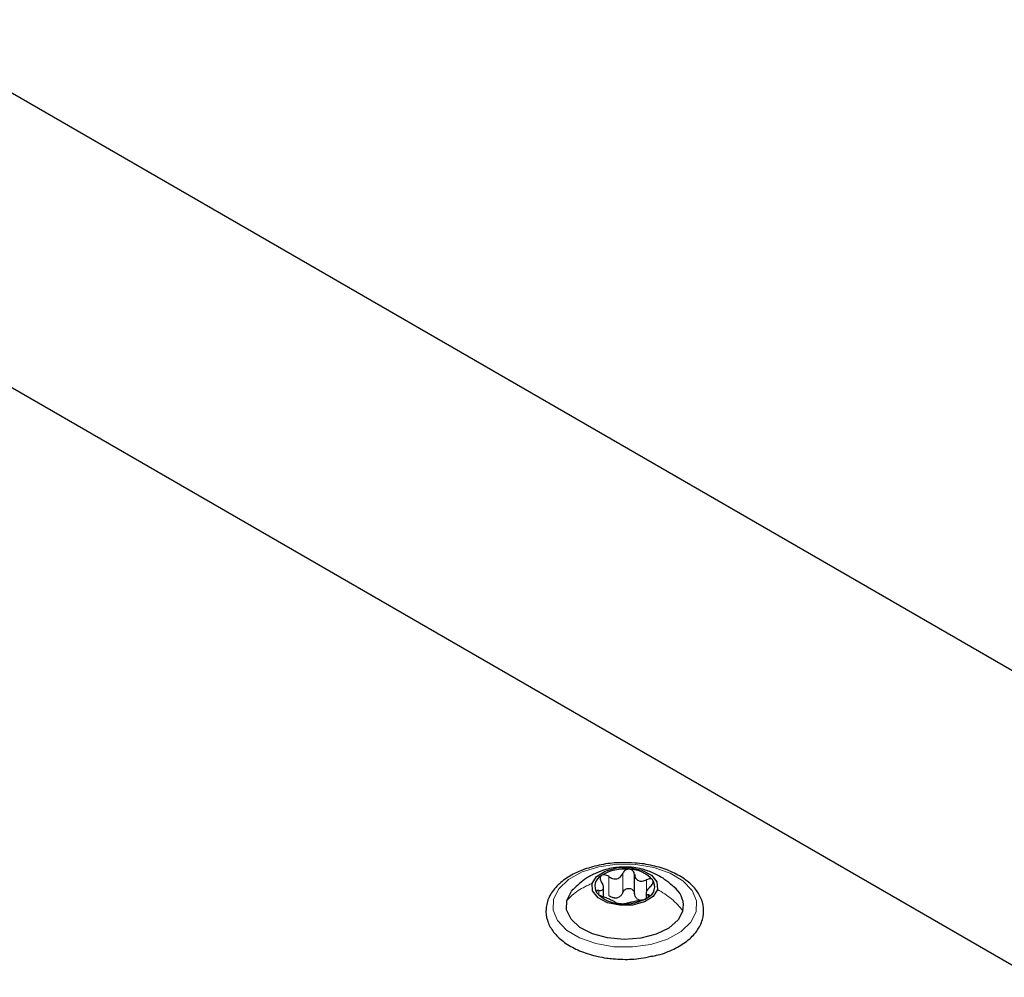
# Paper-space layout 'Blatt2' of a CAD drawing. Header units: millimetres. Extents: x 5 to 418, y 2 to 292.
# Tile 79 of 112: x 137 to 149, y 235 to 247. Entities that reach past the tile are written whole.
import ezdxf

# ---------------------------------------------------------------- set-up
doc = ezdxf.new("R2010")
doc.units = ezdxf.units.MM

psp = doc.layouts.new('Blatt2')

# ---------------------------------------------------------------- linework, layer by layer
at = {"color": 7, "linetype": 'Continuous', "lineweight": 25}
for p, q in [((166.987, 228.65), (113.6, 259.469)), ((167.34, 224.772), (109.357, 258.245)), ((144.539, 236.115), (144.539, 236.353)), ((144.153, 236.075), (144.153, 236.189)), ((144.684, 236.118), (144.684, 236.065))]:
    psp.add_line(p, q, dxfattribs=at)
at = {"color": 7, "linetype": 'Continuous', "lineweight": 18}
for p, q in [((144.217, 236.088), (144.217, 236.326)), ((144.395, 236.128), (144.395, 236.366)), ((144.688, 236.123), (144.688, 236.284)), ((144.096, 236.099), (144.096, 236.151)), ((144.711, 236.067), (144.711, 236.097))]:
    psp.add_line(p, q, dxfattribs=at)
at = {"color": 7, "linetype": 'Continuous', "lineweight": 18, "flags": 128}
psp.add_lwpolyline([(143.529, 236.043), (143.595, 236.173), (143.717, 236.289), (143.886, 236.383), (144.093, 236.448), (144.321, 236.48), (144.556, 236.477), (144.781, 236.439), (144.982, 236.369), (145.144, 236.271), (145.257, 236.152), (145.313, 236.02), (145.308, 235.884), (145.242, 235.754), (145.12, 235.638), (144.95, 235.544), (144.744, 235.479), (144.516, 235.447), (144.281, 235.45), (144.055, 235.488), (143.854, 235.559), (143.692, 235.657), (143.579, 235.776), (143.523, 235.907), (143.529, 236.043)], dxfattribs=at)
at = {"color": 7, "linetype": 'Continuous', "lineweight": 25, "flags": 128}
for points in [[(144.011, 236.238), (144.066, 236.325), (144.174, 236.394), (144.32, 236.433), (144.481, 236.437), (144.632, 236.405), (144.751, 236.342), (144.819, 236.258), (144.826, 236.165)], [(144.826, 236.165), (144.771, 236.078), (144.662, 236.01), (144.516, 235.97), (144.355, 235.966), (144.204, 235.998), (144.085, 236.061), (144.017, 236.145), (144.011, 236.238)], [(143.693, 236.028), (143.754, 236.144), (143.775, 236.167)], [(145.143, 235.899), (145.082, 235.784), (144.967, 235.683), (144.808, 235.605), (144.617, 235.556), (144.41, 235.54), (144.204, 235.559), (144.015, 235.61), (143.859, 235.69), (143.748, 235.792), (143.691, 235.908), (143.693, 236.028)]]:
    psp.add_lwpolyline(points, dxfattribs=at)
at = {"color": 7, "linetype": 'Continuous', "lineweight": 25}
for centre, radius, start, end in [((144.196, 236.204), 0.151, 117.7514, 212.2717), ((144.412, 235.881), 0.538, 83.1894, 122.0706), ((144.47, 236.02), 0.396, 41.0838, 89.1411), ((144.64, 236.2), 0.151, 297.7514, 32.2717), ((144.367, 236.383), 0.396, 221.0838, 269.1411), ((144.277, 236.253), 0.197, 275.3693, 289.8908), ((144.425, 236.522), 0.538, 263.1894, 302.0706), ((144.858, 235.959), 0.291, 348.0301, 47.6054), ((144.649, 236.167), 0.143, 236.1371, 254.0879)]:
    psp.add_arc(centre, radius, start, end, dxfattribs=at)
for points, knots in [([(144.373, 236.495), (144.355, 236.495), (144.261, 236.497), (144.094, 236.469), (143.886, 236.411), (143.706, 236.322), (143.563, 236.208), (143.467, 236.073), (143.426, 235.925), (143.444, 235.778), (143.512, 235.644), (143.626, 235.526), (143.781, 235.427), (143.972, 235.351), (144.143, 235.313), (144.245, 235.302), (144.273, 235.299)], [0, 0, 0, 0, 0.019204, 0.099523, 0.180088, 0.261143, 0.342837, 0.424467, 0.503684, 0.579315, 0.653777, 0.729992, 0.809053, 0.8895, 0.969947, 1, 1, 1, 1]), ([(145.058, 236.171), (144.998, 236.224), (144.898, 236.312), (144.731, 236.391), (144.564, 236.439), (144.377, 236.45), (144.201, 236.422), (144.057, 236.37), (143.913, 236.294), (143.826, 236.213), (143.773, 236.164)], [0, 0, 0, 0, 0.166777, 0.275949, 0.382554, 0.528658, 0.662572, 0.75407, 0.849393, 1, 1, 1, 1]), ([(144.743, 235.33), (144.774, 235.335), (144.878, 235.354), (145.035, 235.418), (145.2, 235.517), (145.323, 235.641), (145.395, 235.784), (145.409, 235.933), (145.367, 236.075), (145.279, 236.202), (145.146, 236.312), (144.974, 236.402), (144.77, 236.465), (144.565, 236.498), (144.431, 236.496), (144.373, 236.495)], [0, 0, 0, 0, 0.035377, 0.119009, 0.203247, 0.288063, 0.371826, 0.452091, 0.529538, 0.607082, 0.687423, 0.770171, 0.853564, 0.936788, 1, 1, 1, 1]), ([(144.126, 236.337), (144.121, 236.333), (144.112, 236.323), (144.108, 236.303), (144.112, 236.281), (144.121, 236.267), (144.125, 236.26)], [0, 0, 0, 0, 0.250033, 0.499632, 0.749228, 1, 1, 1, 1]), ([(144.217, 236.326), (144.209, 236.331), (144.194, 236.34), (144.169, 236.347), (144.145, 236.347), (144.132, 236.341), (144.126, 236.337)], [0, 0, 0, 0, 0.249815, 0.499908, 0.75012, 1, 1, 1, 1]), ([(144.217, 236.326), (144.233, 236.316), (144.257, 236.301), (144.293, 236.294), (144.321, 236.296), (144.346, 236.306), (144.374, 236.327), (144.387, 236.35), (144.395, 236.366)], [0, 0, 0, 0, 0.249199, 0.374336, 0.49893, 0.624007, 0.749759, 1, 1, 1, 1]), ([(144.475, 236.416), (144.467, 236.416), (144.449, 236.415), (144.425, 236.404), (144.405, 236.388), (144.398, 236.373), (144.395, 236.366)], [0, 0, 0, 0, 0.249991, 0.499611, 0.749127, 1, 1, 1, 1]), ([(144.539, 236.353), (144.537, 236.361), (144.535, 236.376), (144.521, 236.396), (144.501, 236.411), (144.484, 236.414), (144.475, 236.416)], [0, 0, 0, 0, 0.249852, 0.499902, 0.750115, 1, 1, 1, 1]), ([(144.539, 236.353), (144.542, 236.337), (144.547, 236.312), (144.567, 236.287), (144.587, 236.273), (144.61, 236.266), (144.645, 236.266), (144.671, 236.277), (144.688, 236.284)], [0, 0, 0, 0, 0.249201, 0.374338, 0.498932, 0.624008, 0.74976, 1, 1, 1, 1]), ([(144.096, 236.151), (144.109, 236.151), (144.128, 236.151), (144.145, 236.162), (144.152, 236.175), (144.153, 236.194), (144.148, 236.222), (144.134, 236.245), (144.125, 236.26)], [0, 0, 0, 0, 0.249168, 0.374303, 0.498903, 0.623987, 0.749746, 1, 1, 1, 1]), ([(144.74, 236.205), (144.727, 236.192), (144.708, 236.173), (144.692, 236.146), (144.684, 236.128), (144.683, 236.114), (144.689, 236.101), (144.702, 236.098), (144.711, 236.097)], [0, 0, 0, 0, 0.249168, 0.374303, 0.498903, 0.623987, 0.749746, 1, 1, 1, 1]), ([(144.768, 236.28), (144.764, 236.284), (144.756, 236.293), (144.735, 236.297), (144.711, 236.294), (144.696, 236.287), (144.688, 236.284)], [0, 0, 0, 0, 0.249857, 0.499466, 0.749011, 1, 1, 1, 1]), ([(144.74, 236.205), (144.746, 236.212), (144.759, 236.224), (144.77, 236.244), (144.775, 236.264), (144.77, 236.275), (144.768, 236.28)], [0, 0, 0, 0, 0.2498071, 0.5000551, 0.7503094, 1, 1, 1, 1]), ([(144.096, 236.151), (144.09, 236.152), (144.078, 236.152), (144.066, 236.147), (144.062, 236.137), (144.066, 236.128), (144.069, 236.123)], [0, 0, 0, 0, 0.249807, 0.500055, 0.750309, 1, 1, 1, 1]), ([(144.069, 236.123), (144.073, 236.119), (144.081, 236.109), (144.102, 236.094), (144.125, 236.082), (144.141, 236.076), (144.149, 236.073)], [0, 0, 0, 0, 0.2498571, 0.4994664, 0.7490114, 1, 1, 1, 1]), ([(144.298, 236.004), (144.295, 236.007), (144.29, 236.011), (144.27, 236.021), (144.25, 236.03), (144.226, 236.041), (144.192, 236.057), (144.166, 236.066), (144.149, 236.073)], [0, 0, 0, 0, 0.249201, 0.374338, 0.498932, 0.624008, 0.74976, 1, 1, 1, 1]), ([(144.295, 236.057), (144.281, 236.059), (144.253, 236.064), (144.229, 236.08), (144.217, 236.088)], [0, 0, 0, 0, 0.498457, 1, 1, 1, 1]), ([(144.395, 236.128), (144.389, 236.116), (144.377, 236.091), (144.355, 236.076), (144.344, 236.068)], [0, 0, 0, 0, 0.501552, 1, 1, 1, 1]), ([(144.395, 236.128), (144.398, 236.135), (144.405, 236.149), (144.425, 236.166), (144.449, 236.177), (144.476, 236.179), (144.501, 236.172), (144.521, 236.158), (144.535, 236.138), (144.537, 236.123), (144.539, 236.115)], [0, 0, 0, 0, 0.125222, 0.249483, 0.374326, 0.499063, 0.623896, 0.749388, 0.874441, 1, 1, 1, 1]), ([(144.569, 236.048), (144.561, 236.058), (144.545, 236.077), (144.541, 236.102), (144.539, 236.115)], [0, 0, 0, 0, 0.498457, 1, 1, 1, 1]), ([(144.62, 236.031), (144.627, 236.032), (144.642, 236.036), (144.667, 236.044), (144.692, 236.054), (144.704, 236.062), (144.711, 236.066)], [0, 0, 0, 0, 0.249815, 0.499908, 0.75012, 1, 1, 1, 1]), ([(144.711, 236.066), (144.715, 236.07), (144.725, 236.078), (144.728, 236.088), (144.724, 236.095), (144.716, 236.096), (144.711, 236.097)], [0, 0, 0, 0, 0.250033, 0.499632, 0.749228, 1, 1, 1, 1]), ([(144.298, 236.004), (144.299, 236.003), (144.302, 236), (144.315, 235.995), (144.335, 235.991), (144.352, 235.989), (144.361, 235.988)], [0, 0, 0, 0, 0.249852, 0.499902, 0.750115, 1, 1, 1, 1]), ([(144.361, 235.988), (144.37, 235.987), (144.387, 235.986), (144.412, 235.987), (144.431, 235.988), (144.438, 235.99), (144.442, 235.991)], [0, 0, 0, 0, 0.249991, 0.499611, 0.749127, 1, 1, 1, 1]), ([(144.62, 236.031), (144.604, 236.027), (144.58, 236.022), (144.543, 236.013), (144.516, 236.007), (144.491, 236.001), (144.462, 235.996), (144.45, 235.993), (144.442, 235.991)], [0, 0, 0, 0, 0.249199, 0.374336, 0.49893, 0.624007, 0.749759, 1, 1, 1, 1]), ([(144.273, 235.299), (144.313, 235.297), (144.428, 235.289), (144.59, 235.296), (144.702, 235.321), (144.743, 235.33)], [0, 0, 0, 0, 0.25055, 0.725755, 1, 1, 1, 1])]:
    psp.add_open_spline(points, degree=3, knots=knots, dxfattribs=at)
at = {"color": 7, "linetype": 'Continuous', "lineweight": 18}
for points in [[(143.693, 236.028), (143.738, 236.071), (143.827, 236.158), (143.949, 236.211), (144.011, 236.238)], [(145.143, 235.899), (145.098, 235.95), (145.009, 236.052), (144.887, 236.128), (144.826, 236.165)]]:
    psp.add_open_spline(points, degree=3, dxfattribs=at)

doc.saveas('drawing.dxf')
